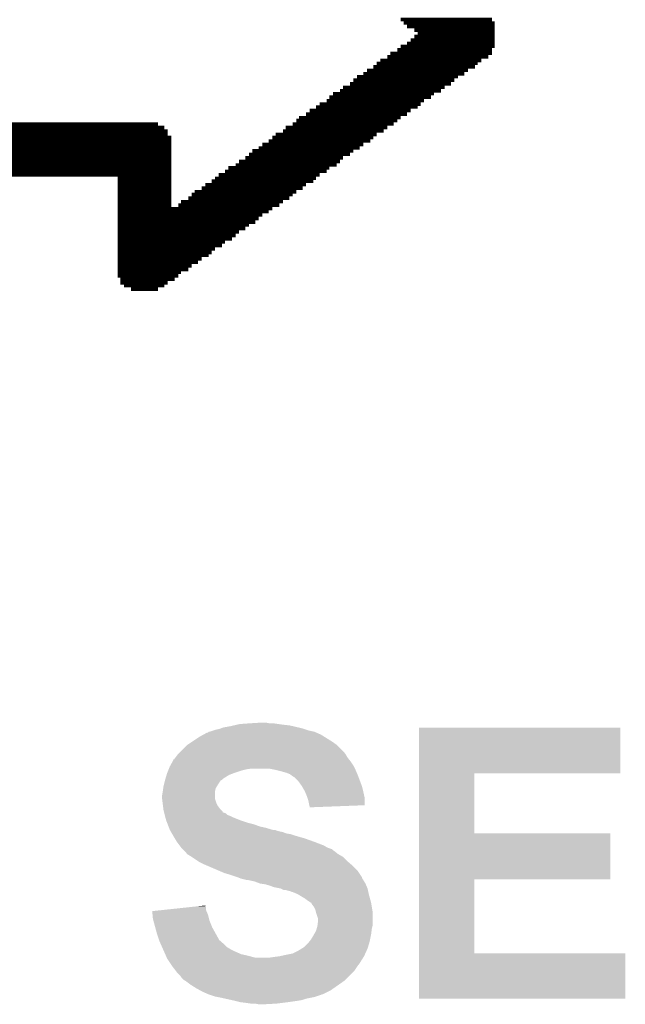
# Model space of a CAD drawing. Extents: x -1.3 to 24.2, y -3.9 to 39.2.
# Tile 22 of 34: x 12 to 14.2, y 20.4 to 24. Entities that reach past the tile are written whole.
import ezdxf

# ---------------------------------------------------------------- set-up
doc = ezdxf.new("R2010")
doc.units = 0
doc.layers.add('ACCEL_37_CLICK_V100_GTO', color=14, linetype='CONTINUOUS')

msp = doc.modelspace()

# ---------------------------------------------------------------- linework, layer by layer
at = {"layer": 'ACCEL_37_CLICK_V100_GTO', "const_width": 0.0127}
for points in [[(13.3731, 23.96236), (13.70076, 23.96236)], [(13.38326, 23.94966), (13.71092, 23.94966)], [(13.39596, 23.93696), (13.71092, 23.93696)], [(13.42136, 23.92426), (13.71092, 23.92426)], [(13.43406, 23.9141), (13.71092, 23.9141)], [(13.39596, 23.876), (13.71092, 23.876)], [(13.40866, 23.8887), (13.71092, 23.8887)], [(13.42136, 23.9014), (13.71092, 23.9014)], [(13.335, 23.84044), (13.70076, 23.84044)], [(13.3604, 23.85314), (13.70076, 23.85314)], [(13.3731, 23.86584), (13.71092, 23.86584)], [(13.28674, 23.80488), (13.64996, 23.80488)], [(13.29944, 23.81504), (13.66266, 23.81504)], [(13.32484, 23.82774), (13.68806, 23.82774)], [(13.23848, 23.76678), (13.6017, 23.76678)], [(13.25118, 23.77948), (13.6144, 23.77948)], [(13.27404, 23.79218), (13.6398, 23.79218)], [(13.19022, 23.73122), (13.55344, 23.73122)], [(13.20292, 23.74392), (13.56614, 23.74392)], [(13.21562, 23.75662), (13.57884, 23.75662)], [(13.12926, 23.69566), (13.49248, 23.69566)], [(13.15466, 23.70582), (13.51788, 23.70582)], [(13.16482, 23.71852), (13.53058, 23.71852)], [(13.1064, 23.67026), (13.45692, 23.67026)], [(13.11656, 23.68296), (13.48232, 23.68296)], [(13.04544, 23.6347), (13.40866, 23.6347)], [(13.0683, 23.6474), (13.43406, 23.6474)], [(13.081, 23.65756), (13.44422, 23.65756)], [(12.99718, 23.59914), (13.3604, 23.59914)], [(13.00734, 23.6093), (13.3731, 23.6093)], [(13.03274, 23.622), (13.39596, 23.622)], [(11.29792, 23.56104), (12.5349, 23.56104)], [(11.31062, 23.57374), (12.5222, 23.57374)], [(11.33602, 23.58644), (12.49934, 23.58644)], [(12.94892, 23.56104), (13.31214, 23.56104)], [(12.95908, 23.57374), (13.32484, 23.57374)], [(12.98448, 23.58644), (13.3477, 23.58644)], [(11.28776, 23.53818), (12.5476, 23.53818)], [(11.28776, 23.52548), (12.5476, 23.52548)], [(11.29792, 23.54834), (12.5349, 23.54834)], [(12.89812, 23.52548), (13.26388, 23.52548)], [(12.91082, 23.53818), (13.27404, 23.53818)], [(12.92352, 23.54834), (13.28674, 23.54834)], [(11.28776, 23.51278), (12.5476, 23.51278)], [(11.28776, 23.50008), (12.5476, 23.50008)], [(11.28776, 23.48992), (12.5476, 23.48992)], [(12.8397, 23.48992), (13.20292, 23.48992)], [(12.86256, 23.50008), (13.22578, 23.50008)], [(12.87526, 23.51278), (13.23848, 23.51278)], [(11.28776, 23.47722), (12.5476, 23.47722)], [(11.28776, 23.46452), (12.5476, 23.46452)], [(11.28776, 23.45182), (12.5476, 23.45182)], [(12.79144, 23.45182), (13.15466, 23.45182)], [(12.8143, 23.46452), (13.16482, 23.46452)], [(12.827, 23.47722), (13.19022, 23.47722)], [(11.29792, 23.43912), (12.5476, 23.43912)], [(11.29792, 23.42896), (12.5476, 23.42896)], [(11.31062, 23.41626), (12.5476, 23.41626)], [(12.74064, 23.41626), (13.1064, 23.41626)], [(12.75334, 23.42896), (13.11656, 23.42896)], [(12.77874, 23.43912), (13.14196, 23.43912)], [(11.33602, 23.40356), (12.5476, 23.40356)], [(12.35456, 23.39086), (12.5476, 23.39086)], [(12.35456, 23.3807), (12.5476, 23.3807)], [(12.69238, 23.3807), (13.05814, 23.3807)], [(12.70508, 23.39086), (13.0683, 23.39086)], [(12.71778, 23.40356), (13.081, 23.40356)], [(12.35456, 23.368), (12.5476, 23.368)], [(12.35456, 23.3553), (12.5476, 23.3553)], [(12.35456, 23.3426), (12.5476, 23.3426)], [(12.63142, 23.3426), (12.99718, 23.3426)], [(12.65682, 23.3553), (13.02004, 23.3553)], [(12.66952, 23.368), (13.03274, 23.368)], [(12.35456, 23.33244), (12.5476, 23.33244)], [(12.35456, 23.31974), (12.5476, 23.31974)], [(12.35456, 23.30704), (12.5476, 23.30704)], [(12.58316, 23.30704), (12.94892, 23.30704)], [(12.60856, 23.31974), (12.97178, 23.31974)], [(12.62126, 23.33244), (12.98448, 23.33244)], [(12.35456, 23.29434), (12.5476, 23.29434)], [(12.35456, 23.28164), (12.91082, 23.28164)], [(12.35456, 23.27148), (12.89812, 23.27148)], [(12.573, 23.29434), (12.93622, 23.29434)], [(12.35456, 23.25878), (12.87526, 23.25878)], [(12.35456, 23.24608), (12.86256, 23.24608)], [(12.35456, 23.23338), (12.84986, 23.23338)], [(12.35456, 23.22322), (12.827, 23.22322)], [(12.35456, 23.21052), (12.8143, 23.21052)], [(12.35456, 23.19782), (12.79144, 23.19782)], [(12.35456, 23.18512), (12.77874, 23.18512)], [(12.35456, 23.17242), (12.76604, 23.17242)], [(12.35456, 23.16226), (12.74064, 23.16226)], [(12.35456, 23.14956), (12.73048, 23.14956)], [(12.35456, 23.13686), (12.70508, 23.13686)], [(12.35456, 23.12416), (12.69238, 23.12416)], [(12.35456, 23.114), (12.68222, 23.114)], [(12.35456, 23.1013), (12.65682, 23.1013)], [(12.35456, 23.0886), (12.64412, 23.0886)], [(12.35456, 23.0759), (12.62126, 23.0759)], [(12.35456, 23.0632), (12.60856, 23.0632)], [(12.35456, 23.05304), (12.58316, 23.05304)], [(12.35456, 23.04034), (12.573, 23.04034)], [(12.36472, 23.02764), (12.5603, 23.02764)], [(12.36472, 23.01494), (12.5349, 23.01494)], [(12.37742, 23.00478), (12.5222, 23.00478)], [(12.40282, 22.99208), (12.49934, 22.99208)]]:
    msp.add_lwpolyline(points, dxfattribs=at)
at = {"layer": 'ACCEL_37_CLICK_V100_GTO'}
for points in [[(12.679686, 21.396966), (12.682222, 21.399498), (13.06892, 21.396966), (13.063222, 21.399498)], [(12.682222, 21.399498), (12.682226, 21.3995), (13.063222, 21.399498), (13.063214, 21.3995)], [(12.682226, 21.3995), (12.684762, 21.399502), (13.063214, 21.3995), (13.063206, 21.399502)], [(12.684762, 21.399502), (12.699998, 21.40458), (13.063206, 21.399502), (13.040362, 21.40458)], [(12.699998, 21.40458), (12.707622, 21.40712), (13.040362, 21.40458), (13.032742, 21.40712)], [(12.707622, 21.40712), (12.720322, 21.409662), (13.032742, 21.40712), (13.025114, 21.409662)], [(12.720322, 21.409662), (12.726668, 21.4122), (13.025114, 21.409662), (13.017498, 21.4122)], [(12.726668, 21.4122), (12.733022, 21.41474), (13.017498, 21.4122), (13.006704, 21.41474)], [(12.733022, 21.41474), (12.76096, 21.41982), (13.006704, 21.41474), (12.985116, 21.41982)], [(12.76096, 21.41982), (12.771966, 21.42236), (12.985116, 21.41982), (12.97432, 21.42236)], [(12.771966, 21.42236), (12.782972, 21.4249), (12.97432, 21.42236), (12.95146, 21.4249)], [(12.782972, 21.4249), (12.79398, 21.42744), (12.95146, 21.4249), (12.93368, 21.42744)], [(12.79398, 21.42744), (12.82954, 21.42998), (12.93368, 21.42744), (12.9159, 21.42998)], [(12.82954, 21.42998), (12.870178, 21.43252), (12.900662, 21.42998), (12.887962, 21.43252)], [(13.439158, 21.24964), (13.43916, 21.414718), (14.163018, 21.24964), (14.16304, 21.414718)], [(13.43916, 21.414718), (13.439162, 21.41474), (14.16304, 21.414718), (13.439162, 21.41474)], [(12.60348, 21.35124), (12.62253, 21.36394), (13.1445, 21.35124), (13.126718, 21.36394)], [(12.62253, 21.36394), (12.649198, 21.381718), (13.126718, 21.36394), (13.098274, 21.381718)], [(12.649198, 21.381718), (12.66317, 21.389338), (13.098274, 21.381718), (13.08608, 21.389338)], [(12.66317, 21.389338), (12.677146, 21.39696), (13.08608, 21.389338), (13.068934, 21.39696)], [(12.677146, 21.39696), (12.679686, 21.396966), (13.068934, 21.39696), (13.06892, 21.396966)], [(12.573002, 21.32076), (12.580618, 21.328378), (13.173076, 21.32076), (13.16736, 21.328378)], [(12.580618, 21.328378), (12.603478, 21.351238), (13.16736, 21.328378), (13.144502, 21.351238)], [(12.603478, 21.351238), (12.60348, 21.35124), (13.144502, 21.351238), (13.1445, 21.35124)], [(12.543928, 21.277578), (12.552394, 21.29282), (13.20292, 21.277578), (13.19276, 21.29282)], [(12.552394, 21.29282), (12.55522, 21.297906), (13.19276, 21.29282), (13.188692, 21.297906)], [(12.55522, 21.297906), (12.555242, 21.30044), (13.188692, 21.297906), (13.186664, 21.30044)], [(12.555242, 21.30044), (12.557764, 21.300448), (13.186664, 21.30044), (13.186658, 21.300448)], [(12.557764, 21.300448), (12.561568, 21.30552), (13.186658, 21.300448), (13.1826, 21.30552)], [(12.561568, 21.30552), (12.571094, 21.318218), (13.1826, 21.30552), (13.174982, 21.318218)], [(12.571094, 21.318218), (12.573002, 21.32076), (13.174982, 21.318218), (13.173076, 21.32076)], [(12.533374, 21.25218), (12.536422, 21.2598), (12.7762, 21.25218), (12.799062, 21.2598)], [(12.536422, 21.2598), (12.538454, 21.26488), (12.799062, 21.2598), (12.81938, 21.26488)], [(12.538454, 21.26488), (12.53947, 21.26742), (12.81938, 21.26488), (12.83716, 21.26742)], [(12.53947, 21.26742), (12.54252, 21.275042), (13.208, 21.26742), (13.20419, 21.275042)], [(12.54252, 21.275042), (12.543928, 21.277578), (13.20419, 21.275042), (13.20292, 21.277578)], [(12.92352, 21.26234), (12.898118, 21.26742), (13.21054, 21.26234), (13.208, 21.26742)], [(12.94384, 21.25726), (12.92352, 21.26234), (13.212718, 21.25726), (13.21054, 21.26234)], [(12.96162, 21.252182), (12.94384, 21.25726), (13.214894, 21.252182), (13.212718, 21.25726)], [(12.52093, 21.209002), (12.524738, 21.224236), (12.71524, 21.209002), (12.7254, 21.224236)], [(12.524738, 21.224236), (12.52474, 21.224238), (12.7254, 21.224236), (12.725402, 21.224238)], [(12.52474, 21.224238), (12.5255, 21.226778), (12.725402, 21.224238), (12.730476, 21.226778)], [(12.5255, 21.226778), (12.527024, 21.231858), (12.730476, 21.226778), (12.735558, 21.231858)], [(12.527024, 21.231858), (12.530832, 21.244558), (12.735558, 21.231858), (12.755878, 21.244558)], [(12.530832, 21.244558), (12.532358, 21.24964), (12.755878, 21.244558), (12.769426, 21.24964)], [(12.532358, 21.24964), (12.533374, 21.25218), (12.769426, 21.24964), (12.7762, 21.25218)], [(12.97432, 21.2471), (12.96162, 21.252182), (13.217072, 21.2471), (13.214894, 21.252182)], [(12.977708, 21.24456), (12.97432, 21.2471), (13.21816, 21.24456), (13.217072, 21.2471)], [(12.98448, 21.239482), (12.977708, 21.24456), (13.220066, 21.239482), (13.21816, 21.24456)], [(12.989556, 21.236942), (12.98448, 21.239482), (13.221018, 21.236942), (13.220066, 21.239482)], [(13.004798, 21.221702), (12.989556, 21.236942), (13.226732, 21.221702), (13.221018, 21.236942)], [(13.0175, 21.203922), (13.004798, 21.221702), (13.2334, 21.203922), (13.226732, 21.221702)], [(13.439152, 21.03374), (13.439158, 21.249618), (13.637282, 21.03374), (13.63726, 21.249618)], [(13.439158, 21.249618), (13.439158, 21.24964), (13.63726, 21.249618), (14.163018, 21.24964)], [(12.51458, 21.170902), (12.517118, 21.186138), (12.705082, 21.170902), (12.70508, 21.186138)], [(12.517118, 21.186138), (12.51712, 21.18614), (12.70508, 21.186138), (12.70508, 21.18614)], [(12.51712, 21.18614), (12.51857, 21.196298), (12.70508, 21.18614), (12.707618, 21.196298)], [(12.51857, 21.196298), (12.51966, 21.20392), (12.707618, 21.196298), (12.71219, 21.20392)], [(12.51966, 21.20392), (12.52093, 21.209002), (12.71219, 21.20392), (12.71524, 21.209002)], [(13.017504, 21.203918), (13.0175, 21.203922), (13.2334, 21.203918), (13.2334, 21.203922)], [(13.02766, 21.186142), (13.017504, 21.203918), (13.237846, 21.186142), (13.2334, 21.203918)], [(13.02875, 21.1836), (13.02766, 21.186142), (13.23848, 21.1836), (13.237846, 21.186142)], [(12.51458, 21.158202), (12.51458, 21.170902), (12.705082, 21.158202), (12.705082, 21.170902)], [(12.514582, 21.158198), (12.51458, 21.158202), (12.705082, 21.158198), (12.705082, 21.158202)], [(12.516486, 21.14296), (12.514582, 21.158198), (12.71016, 21.14296), (12.705082, 21.158198)], [(13.03528, 21.168358), (13.02875, 21.1836), (13.241868, 21.168358), (13.23848, 21.1836)], [(13.03782, 21.160738), (13.03528, 21.168358), (13.24356, 21.160738), (13.241868, 21.168358)], [(13.040358, 21.15312), (13.03782, 21.160738), (13.243552, 21.15312), (13.24356, 21.160738)], [(13.0429, 21.14042), (13.040358, 21.15312), (13.243542, 21.14042), (13.243552, 21.15312)], [(12.517756, 21.1328), (12.516486, 21.14296), (12.715242, 21.1328), (12.71016, 21.14296)], [(12.519026, 21.12264), (12.517756, 21.1328), (12.722862, 21.12264), (12.715242, 21.1328)], [(12.51966, 21.117562), (12.519026, 21.12264), (12.727938, 21.117562), (12.722862, 21.12264)], [(12.520932, 21.112474), (12.51966, 21.117562), (12.73302, 21.112474), (12.727938, 21.117562)], [(13.044172, 21.13534), (13.0429, 21.14042), (13.243538, 21.13534), (13.243542, 21.14042)], [(13.04544, 21.130262), (13.044172, 21.13534), (13.111142, 21.130262), (13.243538, 21.13534)], [(13.04544, 21.127742), (13.04544, 21.130262), (13.04544, 21.127742), (13.111142, 21.130262)], [(12.521568, 21.109936), (12.520932, 21.112474), (12.733036, 21.109936), (12.73302, 21.112474)], [(12.522202, 21.1074), (12.521568, 21.109936), (12.74064, 21.1074), (12.733036, 21.109936)], [(12.522836, 21.104858), (12.522202, 21.1074), (12.74572, 21.104858), (12.74064, 21.1074)], [(12.524106, 21.09978), (12.522836, 21.104858), (12.750804, 21.09978), (12.74572, 21.104858)], [(12.52474, 21.09724), (12.524106, 21.09978), (12.75842, 21.09724), (12.750804, 21.09978)], [(12.526192, 21.09216), (12.52474, 21.09724), (12.76858, 21.09216), (12.75842, 21.09724)], [(12.529094, 21.082), (12.526192, 21.09216), (12.793978, 21.082), (12.76858, 21.09216)], [(12.52982, 21.079458), (12.529094, 21.082), (12.801608, 21.079458), (12.793978, 21.082)], [(12.53275, 21.071842), (12.52982, 21.079458), (12.82446, 21.071842), (12.801608, 21.079458)], [(12.534706, 21.066758), (12.53275, 21.071842), (12.844782, 21.066758), (12.82446, 21.071842)], [(12.537636, 21.05914), (12.534706, 21.066758), (12.865102, 21.05914), (12.844782, 21.066758)], [(12.53959, 21.05406), (12.537636, 21.05914), (12.887958, 21.05406), (12.865102, 21.05914)], [(12.54252, 21.04644), (12.53959, 21.05406), (12.913362, 21.04644), (12.887958, 21.05406)], [(12.54252, 21.046438), (12.54252, 21.04644), (12.920984, 21.046438), (12.913362, 21.04644)], [(12.544002, 21.043898), (12.54252, 21.046438), (12.926062, 21.043898), (12.920984, 21.046438)], [(12.545484, 21.04136), (12.544002, 21.043898), (12.93622, 21.04136), (12.926062, 21.043898)], [(12.546966, 21.038818), (12.545484, 21.04136), (12.948922, 21.038818), (12.93622, 21.04136)], [(12.549928, 21.03374), (12.546966, 21.038818), (12.961622, 21.03374), (12.948922, 21.038818)], [(12.551412, 21.031198), (12.549928, 21.03374), (12.976862, 21.031198), (12.961622, 21.03374)], [(12.554374, 21.02612), (12.551412, 21.031198), (12.9921, 21.02612), (12.976862, 21.031198)], [(12.5603, 21.01596), (12.554374, 21.02612), (13.02766, 21.01596), (12.9921, 21.02612)], [(12.567918, 21.003262), (12.5603, 21.01596), (13.063216, 21.003262), (13.02766, 21.01596)], [(13.439148, 20.86864), (13.439152, 21.033718), (14.127458, 20.86864), (14.12748, 21.033718)], [(13.439152, 21.033718), (13.439152, 21.03374), (14.12748, 21.033718), (13.637282, 21.03374)], [(12.56792, 21.00326), (12.567918, 21.003262), (13.06322, 21.00326), (13.063216, 21.003262)], [(12.577446, 20.99056), (12.56792, 21.00326), (13.096242, 20.99056), (13.06322, 21.00326)], [(12.58316, 20.982942), (12.577446, 20.99056), (13.108938, 20.982942), (13.096242, 20.99056)], [(12.583162, 20.98294), (12.58316, 20.982942), (13.10894, 20.98294), (13.108938, 20.982942)], [(12.588242, 20.97786), (12.583162, 20.98294), (13.124184, 20.97786), (13.10894, 20.98294)], [(12.588264, 20.977838), (12.588242, 20.97786), (13.12672, 20.977838), (13.124184, 20.97786)], [(12.590786, 20.975316), (12.588264, 20.977838), (13.126728, 20.975316), (13.12672, 20.977838)], [(12.595862, 20.97024), (12.590786, 20.975316), (13.13434, 20.97024), (13.126728, 20.975316)], [(12.603474, 20.962626), (12.595862, 20.97024), (13.143858, 20.962626), (13.13434, 20.97024)], [(12.60348, 20.960092), (12.603474, 20.962626), (13.147026, 20.960092), (13.143858, 20.962626)], [(12.603504, 20.960078), (12.60348, 20.960092), (13.147042, 20.960078), (13.147026, 20.960092)], [(12.616182, 20.95246), (12.603504, 20.960078), (13.160374, 20.95246), (13.147042, 20.960078)], [(12.619996, 20.949918), (12.616182, 20.95246), (13.16482, 20.949918), (13.160374, 20.95246)], [(12.642852, 20.93468), (12.619996, 20.949918), (13.18006, 20.93468), (13.16482, 20.949918)], [(12.646658, 20.932142), (12.642852, 20.93468), (13.183022, 20.932142), (13.18006, 20.93468)], [(12.66698, 20.92198), (12.646658, 20.932142), (13.19488, 20.92198), (13.183022, 20.932142)], [(12.672902, 20.919442), (12.66698, 20.92198), (13.19784, 20.919442), (13.19488, 20.92198)], [(12.72032, 20.89912), (12.672902, 20.919442), (13.21816, 20.89912), (13.19784, 20.919442)], [(12.738098, 20.8915), (12.72032, 20.89912), (13.22324, 20.8915), (13.21816, 20.89912)], [(12.75588, 20.88642), (12.738098, 20.8915), (13.226626, 20.88642), (13.22324, 20.8915)], [(12.786362, 20.87626), (12.75588, 20.88642), (13.233398, 20.87626), (13.226626, 20.88642)], [(12.786374, 20.876256), (12.786362, 20.87626), (13.2334, 20.876256), (13.233398, 20.87626)], [(12.792728, 20.873714), (12.786374, 20.876256), (13.233404, 20.873714), (13.2334, 20.876256)], [(12.799058, 20.871182), (12.792728, 20.873714), (13.235094, 20.871182), (13.233404, 20.873714)], [(12.819372, 20.866102), (12.799058, 20.871182), (13.23848, 20.866102), (13.235094, 20.871182)], [(13.439142, 20.60194), (13.439148, 20.868618), (13.637282, 20.60194), (13.63726, 20.868618)], [(13.439148, 20.868618), (13.439148, 20.86864), (13.63726, 20.868618), (14.127458, 20.86864)], [(12.819378, 20.8661), (12.819372, 20.866102), (13.238482, 20.8661), (13.23848, 20.866102)], [(12.847318, 20.86102), (12.824458, 20.8661), (13.24153, 20.86102), (13.238482, 20.8661)], [(12.867636, 20.853402), (12.847318, 20.86102), (13.246098, 20.853402), (13.24153, 20.86102)], [(12.867664, 20.853398), (12.867636, 20.853402), (13.2461, 20.853398), (13.246098, 20.853402)], [(12.885418, 20.85086), (12.867664, 20.853398), (13.247188, 20.85086), (13.2461, 20.853398)], [(12.9032, 20.845782), (12.885418, 20.85086), (13.249364, 20.845782), (13.247188, 20.85086)], [(12.915898, 20.840702), (12.9032, 20.845782), (13.251542, 20.840702), (13.249364, 20.845782)], [(12.941298, 20.83562), (12.915898, 20.840702), (13.25372, 20.83562), (13.251542, 20.840702)], [(12.941304, 20.835618), (12.941298, 20.83562), (13.25372, 20.835618), (13.25372, 20.83562)], [(12.951456, 20.830542), (12.941304, 20.835618), (13.25485, 20.830542), (13.25372, 20.835618)], [(12.959076, 20.83054), (12.951456, 20.830542), (13.25485, 20.83054), (13.25485, 20.830542)], [(12.966702, 20.828), (12.959076, 20.83054), (13.255414, 20.828), (13.25485, 20.83054)], [(12.976858, 20.825462), (12.966702, 20.828), (13.255978, 20.825462), (13.255414, 20.828)], [(12.981936, 20.822922), (12.976858, 20.825462), (13.256542, 20.822922), (13.255978, 20.825462)], [(12.984476, 20.82292), (12.981936, 20.822922), (13.256544, 20.82292), (13.256542, 20.822922)], [(13.002258, 20.8153), (12.984476, 20.82292), (13.258236, 20.8153), (13.256544, 20.82292)], [(13.006492, 20.81276), (13.002258, 20.8153), (13.2588, 20.81276), (13.258236, 20.8153)], [(13.027658, 20.800062), (13.006492, 20.81276), (13.262264, 20.800062), (13.2588, 20.81276)], [(13.03782, 20.79244), (13.027658, 20.800062), (13.264342, 20.79244), (13.262264, 20.800062)], [(12.526678, 20.759416), (12.622012, 20.769574), (12.672062, 20.759416), (12.67206, 20.769574)], [(12.622012, 20.769574), (12.64585, 20.772114), (12.67206, 20.769574), (12.669526, 20.772114)], [(12.64585, 20.772114), (12.66952, 20.774636), (12.669526, 20.772114), (12.66952, 20.774636)], [(13.045438, 20.787362), (13.03782, 20.79244), (13.265728, 20.787362), (13.264342, 20.79244)], [(13.050514, 20.784822), (13.045438, 20.787362), (13.26642, 20.784822), (13.265728, 20.787362)], [(13.050516, 20.78482), (13.050514, 20.784822), (13.26642, 20.78482), (13.26642, 20.784822)], [(13.05306, 20.779742), (13.050516, 20.78482), (13.267268, 20.779742), (13.26642, 20.78482)], [(13.060678, 20.76958), (13.05306, 20.779742), (13.26896, 20.76958), (13.267268, 20.779742)], [(13.06576, 20.759422), (13.060678, 20.76958), (13.270654, 20.759422), (13.26896, 20.76958)], [(12.47904, 20.75434), (12.526678, 20.759416), (12.674238, 20.75434), (12.672062, 20.759416)], [(12.480186, 20.741638), (12.47904, 20.75434), (12.67968, 20.741638), (12.674238, 20.75434)], [(12.48156, 20.726402), (12.480186, 20.741638), (12.683492, 20.726402), (12.67968, 20.741638)], [(12.482948, 20.721318), (12.48156, 20.726402), (12.684762, 20.721318), (12.683492, 20.726402)], [(13.067032, 20.754338), (13.06576, 20.759422), (13.2715, 20.754338), (13.270654, 20.759422)], [(13.068302, 20.74926), (13.067032, 20.754338), (13.2715, 20.74926), (13.2715, 20.754338)], [(13.075918, 20.726402), (13.068302, 20.74926), (13.2715, 20.726402), (13.2715, 20.74926)], [(13.07592, 20.721322), (13.075918, 20.726402), (13.2715, 20.721322), (13.2715, 20.726402)], [(12.489876, 20.695918), (12.482948, 20.721318), (12.69492, 20.695918), (12.684762, 20.721318)], [(12.496802, 20.67052), (12.489876, 20.695918), (12.709032, 20.67052), (12.69492, 20.695918)], [(13.068302, 20.683222), (13.070476, 20.690838), (13.268006, 20.683222), (13.26896, 20.690838)], [(13.070476, 20.690838), (13.073378, 20.700998), (13.26896, 20.690838), (13.2715, 20.700998)], [(13.073378, 20.700998), (13.07338, 20.701002), (13.2715, 20.700998), (13.2715, 20.701002)], [(13.07338, 20.701002), (13.07592, 20.721322), (13.2715, 20.701002), (13.2715, 20.721322)], [(12.503576, 20.650198), (12.496802, 20.67052), (12.720322, 20.650198), (12.709032, 20.67052)], [(13.050522, 20.652742), (13.05814, 20.66544), (13.262864, 20.652742), (13.265402, 20.66544)], [(13.05814, 20.66544), (13.061044, 20.670522), (13.265402, 20.66544), (13.26642, 20.670522)], [(13.061044, 20.670522), (13.068302, 20.683222), (13.26642, 20.670522), (13.268006, 20.683222)], [(12.50442, 20.64766), (12.503576, 20.650198), (12.723224, 20.64766), (12.720322, 20.650198)], [(12.511194, 20.632422), (12.50442, 20.64766), (12.74064, 20.632422), (12.723224, 20.64766)], [(12.514582, 20.624798), (12.511194, 20.632422), (12.748262, 20.624798), (12.74064, 20.632422)], [(12.517968, 20.61718), (12.514582, 20.624798), (12.76096, 20.61718), (12.748262, 20.624798)], [(13.004798, 20.6121), (13.01699, 20.61972), (13.250254, 20.6121), (13.25372, 20.61972)], [(13.01699, 20.61972), (13.025122, 20.624802), (13.25372, 20.61972), (13.255244, 20.624802)], [(13.025122, 20.624802), (13.040362, 20.640042), (13.255244, 20.624802), (13.259816, 20.640042)], [(13.040362, 20.640042), (13.044424, 20.64512), (13.259816, 20.640042), (13.26134, 20.64512)], [(13.044424, 20.64512), (13.050522, 20.652742), (13.26134, 20.64512), (13.262864, 20.652742)], [(12.521354, 20.60956), (12.517968, 20.61718), (12.7762, 20.60956), (12.76096, 20.61718)], [(12.52474, 20.60194), (12.521354, 20.60956), (12.793348, 20.60194), (12.7762, 20.60956)], [(12.52583, 20.5994), (12.52474, 20.60194), (12.799062, 20.5994), (12.793348, 20.60194)], [(12.528006, 20.59432), (12.52583, 20.5994), (12.82192, 20.59432), (12.799062, 20.5994)], [(12.531272, 20.5867), (12.528006, 20.59432), (12.849862, 20.5867), (12.82192, 20.59432)], [(12.53236, 20.58416), (12.531272, 20.5867), (13.23617, 20.58416), (13.237786, 20.5867)], [(12.54591, 20.563836), (12.53236, 20.58416), (13.22324, 20.563836), (13.23617, 20.58416)], [(12.89812, 20.5867), (12.9159, 20.58924), (13.237786, 20.5867), (13.239402, 20.58924)], [(12.9159, 20.58924), (12.936218, 20.59178), (13.239402, 20.58924), (13.241018, 20.59178)], [(12.936218, 20.59178), (12.95908, 20.59686), (13.241018, 20.59178), (13.243326, 20.59686)], [(12.95908, 20.59686), (12.984482, 20.601942), (13.243326, 20.59686), (13.245636, 20.601942)], [(12.984482, 20.601942), (13.004798, 20.6121), (13.245636, 20.601942), (13.250254, 20.6121)], [(13.43914, 20.439402), (13.439142, 20.601918), (14.180798, 20.439402), (14.18082, 20.601918)], [(13.439142, 20.601918), (13.439142, 20.60194), (14.18082, 20.601918), (13.637282, 20.60194)], [(12.5476, 20.5613), (12.54591, 20.563836), (13.223218, 20.5613), (13.22324, 20.563836)], [(12.547606, 20.561292), (12.5476, 20.5613), (13.220696, 20.561292), (13.223218, 20.5613)], [(12.55268, 20.55368), (12.547606, 20.561292), (13.21562, 20.55368), (13.220696, 20.561292)], [(12.56284, 20.54098), (12.55268, 20.55368), (13.207152, 20.54098), (13.21562, 20.55368)], [(12.564748, 20.538438), (12.56284, 20.54098), (13.205458, 20.538438), (13.207152, 20.54098)], [(12.57046, 20.530822), (12.564748, 20.538438), (13.197842, 20.530822), (13.205458, 20.538438)], [(12.580618, 20.520662), (12.57046, 20.530822), (13.187682, 20.520662), (13.197842, 20.530822)], [(12.5857, 20.51304), (12.580618, 20.520662), (13.18006, 20.51304), (13.187682, 20.520662)], [(12.593314, 20.505426), (12.5857, 20.51304), (13.172446, 20.505426), (13.18006, 20.51304)], [(12.595856, 20.50542), (12.593314, 20.505426), (13.17244, 20.50542), (13.172446, 20.505426)], [(12.616182, 20.49018), (12.595856, 20.50542), (13.150666, 20.49018), (13.17244, 20.50542)], [(12.6365, 20.47748), (12.616182, 20.49018), (13.132524, 20.47748), (13.150666, 20.49018)], [(12.650216, 20.46986), (12.6365, 20.47748), (13.121638, 20.46986), (13.132524, 20.47748)], [(12.65936, 20.46478), (12.650216, 20.46986), (13.111476, 20.46478), (13.121638, 20.46986)], [(12.682222, 20.45462), (12.65936, 20.46478), (13.091156, 20.45462), (13.111476, 20.46478)], [(12.68223, 20.454618), (12.682222, 20.45462), (13.088616, 20.454618), (13.091156, 20.45462)], [(12.689844, 20.45208), (12.68223, 20.454618), (13.083538, 20.45208), (13.088616, 20.454618)], [(12.70508, 20.447002), (12.689844, 20.45208), (13.0683, 20.447002), (13.083538, 20.45208)], [(12.717786, 20.44446), (12.70508, 20.447002), (13.05814, 20.44446), (13.0683, 20.447002)], [(12.73048, 20.44192), (12.717786, 20.44446), (13.045444, 20.44192), (13.05814, 20.44446)], [(12.74192, 20.439378), (12.73048, 20.44192), (13.03274, 20.439378), (13.045444, 20.44192)], [(12.76477, 20.4343), (12.74192, 20.439378), (13.0175, 20.4343), (13.03274, 20.439378)], [(12.7762, 20.43176), (12.76477, 20.4343), (13.00226, 20.43176), (13.0175, 20.4343)], [(12.79652, 20.42668), (12.7762, 20.43176), (12.9667, 20.42668), (13.00226, 20.43176)], [(12.81684, 20.42414), (12.79652, 20.42668), (12.94638, 20.42414), (12.9667, 20.42668)], [(12.83462, 20.4216), (12.81684, 20.42414), (12.92606, 20.4216), (12.94638, 20.42414)], [(12.862558, 20.41906), (12.849858, 20.4216), (12.880342, 20.41906), (12.92606, 20.4216)], [(14.180798, 20.43938), (13.43914, 20.439402), (14.180798, 20.43938), (14.180798, 20.439402)]]:
    msp.add_solid(points, dxfattribs=at)

doc.saveas('drawing.dxf')
